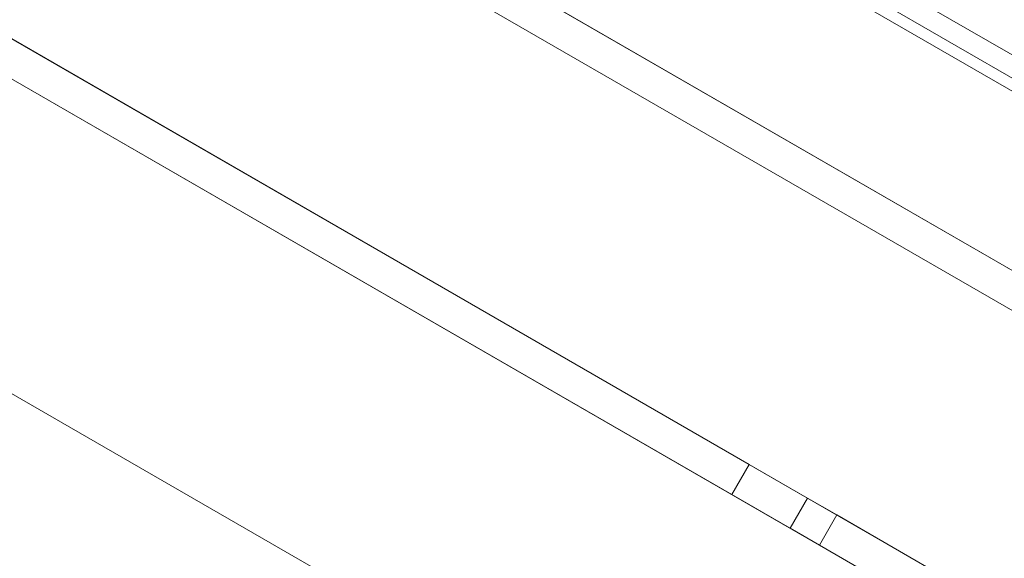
# Model space of a CAD drawing. Header units: inches. Extents: x 1 to 109, y 1 to 85.
# Tile 52 of 256: x 79.164 to 80.627, y 31.32 to 32.121. Entities that reach past the tile are written whole.
import ezdxf

# ---------------------------------------------------------------- set-up
doc = ezdxf.new("R2010")
doc.units = ezdxf.units.IN
doc.header["$MEASUREMENT"] = 0
doc.linetypes.add('CENTERX2', pattern=[0.8, 0.5, -0.1, 0.1, -0.1])
doc.layers.add('FORMAT', color=7, linetype='Continuous')

msp = doc.modelspace()

# ---------------------------------------------------------------- linework, layer by layer
at = {"color": 7, "linetype": 'Continuous', "lineweight": 15, "ltscale": 5}
for p, q in [((85.2343, 29.4156), (71.4234, 37.3893)), ((74.0794, 35.8559), (81.8014, 31.3975)), ((74.0644, 35.83), (81.7865, 31.3716)), ((81.7781, 31.3572), (74.0561, 35.8155)), ((74.1515, 35.8142), (81.7293, 31.4392)), ((74.1366, 35.7883), (81.7143, 31.4133)), ((81.6038, 31.191), (74.3869, 35.3577)), ((81.578, 31.1463), (74.3611, 35.3129)), ((73.5616, 34.7924), (81.5002, 30.209)), ((75.7339, 34.0657), (81.2945, 30.8553)), ((75.7081, 34.021), (81.2687, 30.8106)), ((80.2481, 31.4595), (77.2206, 33.2074)), ((80.2223, 31.4147), (77.1948, 33.1626)), ((79.7094, 32.2848), (81.6038, 31.191)), ((79.6836, 32.24), (81.578, 31.1463)), ((80.2223, 31.4147), (80.2481, 31.4595)), ((80.2481, 31.4595), (80.3347, 31.4095)), ((80.3089, 31.3647), (80.2223, 31.4147)), ((80.3089, 31.3647), (80.3347, 31.4095)), ((80.3347, 31.4095), (80.378, 31.3845)), ((80.378, 31.3845), (80.3522, 31.3397)), ((80.7172, 31.1886), (80.378, 31.3845)), ((80.3522, 31.3397), (80.3089, 31.3647)), ((80.6914, 31.1439), (80.3522, 31.3397))]:
    msp.add_line(p, q, dxfattribs=at)
at = {"layer": 'FORMAT', "color": 1, "linetype": 'CENTERX2', "lineweight": 0, "ltscale": 5}
msp.add_arc((85.3783, 29.5819), 15.9905, 150.77428, 267.77582, dxfattribs=at)

doc.saveas('drawing.dxf')
